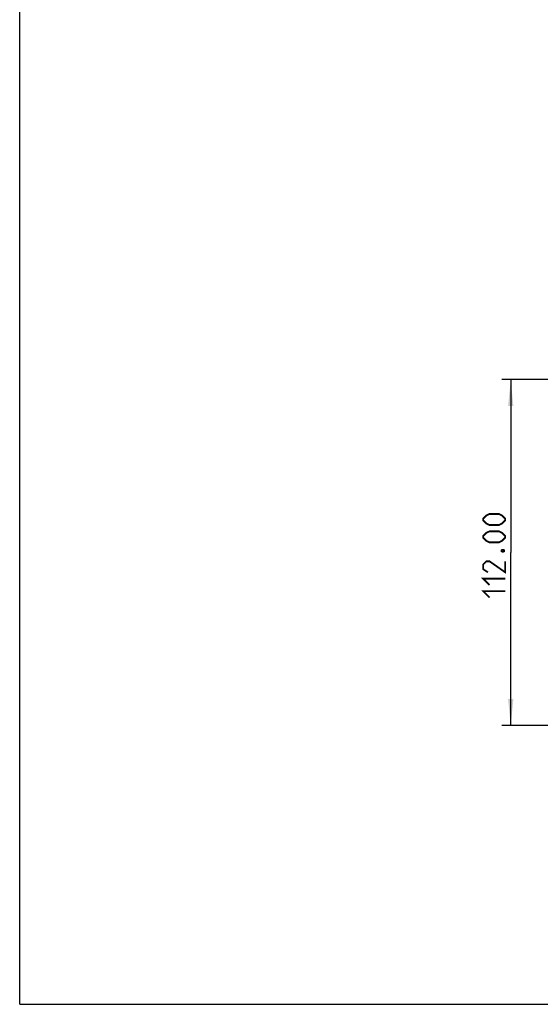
# Model space of a CAD drawing. Extents: x 0 to 420, y 0 to 297.
# Tile 1 of 42: x 0 to 59, y 0 to 112. Entities that reach past the tile are written whole.
import ezdxf

# ---------------------------------------------------------------- set-up
doc = ezdxf.new("R2010")
doc.units = 0
doc.header["$LTSCALE"] = 23.1
doc.layers.get('0').update_dxf_attribs({"linetype": 'CONTINUOUS'})
doc.dimstyles.get("Standard").update_dxf_attribs({"dimtxt": 2.5, "dimasz": 2.5, "dimexe": 1.25, "dimexo": 0.625, "dimtad": 1, "dimcen": 2.5, "dimazin": 3, "dimtfac": 1, "dimtmove": 0, "dimatfit": 3})

# ---------------------------------------------------------------- blocks, each defined once
blk = doc.blocks.new('_FILLED')
at = {"color": 0, "linetype": 'BYBLOCK'}
blk.add_solid([(0, 0), (-1, 0.1), (-1, -0.1)], dxfattribs=at)
blk = doc.blocks.new('*D7')
at = {"color": 2, "linetype": 'CONTINUOUS'}
for p, q in [((80.94, 70.77), (54.68, 70.77)), ((55.68, 70.77), (55.68, 51.17)), ((55.68, 31.57), (55.68, 51.17)), ((80.94, 31.57), (54.68, 31.57))]:
    blk.add_line(p, q, dxfattribs=at)
at = {"color": 2, "linetype": 'CONTINUOUS', "xscale": 3, "yscale": 3, "zscale": 3}
for p, rotation in [((55.68, 70.77), 90), ((55.68, 31.57), 270)]:
    blk.add_blockref('_FILLED', p, dxfattribs=dict(at, rotation=rotation))

msp = doc.modelspace()

# ---------------------------------------------------------------- linework, layer by layer
at = {"color": 7, "linetype": 'CONTINUOUS'}
for q in [(0, 297), (420, 0)]:
    msp.add_line((0, 0), q, dxfattribs=at)
at = {"color": 2, "linetype": 'CONTINUOUS', "const_width": 0.2}
for points in [[(54.34, 54.295), (53.269, 54.295), (52.912, 54.473), (52.555, 54.83), (52.555, 55.009), (52.912, 55.366), (53.269, 55.545), (54.34, 55.545), (54.698, 55.366), (55.055, 55.009), (55.055, 54.83), (54.698, 54.473), (54.34, 54.295)], [(54.34, 52.33), (53.269, 52.33), (52.912, 52.509), (52.555, 52.866), (52.555, 53.045), (52.912, 53.402), (53.269, 53.58), (54.34, 53.58), (54.698, 53.402), (55.055, 53.045), (55.055, 52.866), (54.698, 52.509), (54.34, 52.33)], [(54.638, 51.437), (54.757, 51.497), (54.817, 51.497), (54.936, 51.437), (54.936, 51.318), (54.817, 51.259), (54.757, 51.259), (54.638, 51.318), (54.638, 51.437)], [(55.055, 50.187), (55.055, 48.937), (53.269, 50.187), (52.912, 50.187), (52.555, 49.83), (52.555, 49.295), (53.09, 48.937)], [(53.269, 47.509), (52.555, 48.223), (55.055, 48.223)], [(53.269, 46.08), (52.555, 46.795), (55.055, 46.795)]]:
    msp.add_lwpolyline(points, dxfattribs=at)

# ---------------------------------------------------------------- dimensions: what is measured, and where the dimension line sits
at = {"color": 2, "linetype": 'CONTINUOUS'}
dim = msp.add_linear_dim(base=(55.68, 31.57), p1=(80.94, 70.77), p2=(80.94, 31.57), angle=270, dimstyle='Standard', dxfattribs=at)
dim.commit()
dim.dimension.update_dxf_attribs({"geometry": '*D7', "text_midpoint": (55.055, 46.08), "dimtype": 128})

doc.saveas('drawing.dxf')
